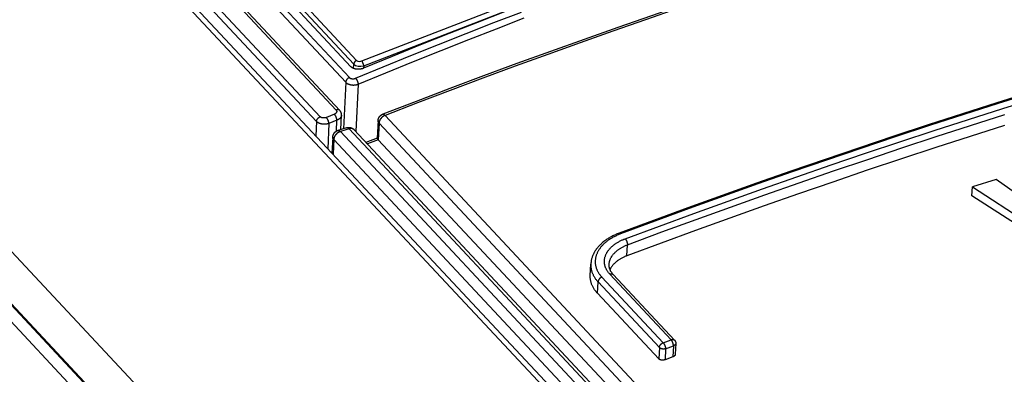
# Model space of a CAD drawing. Extents: x 0 to 594, y 0 to 420.
# Tile 97 of 157: x 446.02 to 456.79, y 181.73 to 185.61. Entities that reach past the tile are written whole.
import ezdxf

# ---------------------------------------------------------------- set-up
doc = ezdxf.new("R2010")
doc.units = 0
doc.header["$LTSCALE"] = 32.67
doc.layers.get('0').update_dxf_attribs({"linetype": 'CONTINUOUS'})

msp = doc.modelspace()

# ---------------------------------------------------------------- linework, layer by layer
at = {"color": 7, "linetype": 'CONTINUOUS'}
for p, q in [((436.751, 198.734), (449.626, 184.978)), ((436.711, 198.683), (449.586, 184.927)), ((449.644, 185.096), (436.918, 198.693)), ((449.674, 185.125), (437.017, 198.647)), ((437.05, 198.689), (449.706, 185.166)), ((436.114, 198.303), (494.609, 135.804)), ((449.307, 184.55), (436.407, 198.332)), ((436.581, 198.405), (449.481, 184.623)), ((436.621, 198.401), (449.521, 184.619)), ((436.202, 198.29), (494.664, 135.827)), ((449.267, 184.498), (436.367, 198.28)), ((434.052, 195.765), (492.503, 133.313)), ((434.017, 195.216), (492.47, 132.762)), ((434.026, 195.219), (492.471, 132.774)), ((433.935, 195.12), (492.462, 132.587)), ((449.671, 185.078), (449.674, 185.125)), ((449.783, 185.107), (449.781, 185.08)), ((449.586, 184.927), (449.562, 184.419)), ((449.723, 184.905), (449.698, 184.387)), ((449.462, 184.578), (449.375, 184.541)), ((449.49, 184.513), (449.403, 184.477)), ((449.485, 184.393), (449.49, 184.513)), ((449.533, 184.41), (449.541, 184.566)), ((449.94, 184.507), (449.931, 184.315)), ((450.017, 184.565), (494.984, 136.52)), ((449.267, 184.498), (449.259, 184.34)), ((449.403, 184.477), (449.39, 184.2)), ((449.596, 184.429), (449.501, 184.4)), ((449.623, 184.417), (449.528, 184.388)), ((494.779, 136.17), (449.623, 184.417)), ((494.815, 136.182), (449.678, 184.408)), ((449.951, 184.481), (449.942, 184.299)), ((449.951, 184.481), (494.918, 136.436)), ((449.445, 184.327), (449.436, 184.151)), ((449.455, 184.302), (449.448, 184.139)), ((449.455, 184.302), (494.834, 135.817)), ((449.528, 184.388), (494.977, 135.827)), ((449.931, 184.317), (449.808, 184.269)), ((449.942, 184.299), (449.824, 184.253)), ((449.942, 184.299), (494.909, 136.253)), ((456.705, 183.863), (456.445, 183.783)), ((457.395, 183.377), (456.705, 183.863)), ((456.44, 183.684), (456.445, 183.783)), ((456.445, 183.783), (457.448, 183.134)), ((452.665, 183.03), (452.671, 183.15)), ((452.263, 182.816), (452.269, 182.939)), ((452.39, 182.797), (453.061, 182.08)), ((453.148, 182.113), (452.477, 182.83)), ((452.342, 182.62), (452.348, 182.744)), ((452.348, 182.744), (453.019, 182.027)), ((452.342, 182.62), (453.013, 181.903)), ((453.061, 182.08), (453.148, 182.113)), ((453.087, 182.014), (453.174, 182.047)), ((453.174, 182.047), (453.168, 181.926)), ((453.199, 182.071), (453.194, 181.953)), ((453.019, 182.027), (453.013, 181.903)), ((453.087, 182.014), (453.081, 181.893)), ((453.168, 181.926), (453.081, 181.893))]:
    msp.add_line(p, q, dxfattribs=at)
for points in [[(449.761, 185.159), (452.473, 186.209), (455.187, 187.121), (457.894, 187.893), (460.587, 188.521)], [(449.783, 185.107), (452.493, 186.156), (455.205, 187.068), (457.911, 187.839), (460.601, 188.467)], [(456.968, 187.564), (456.656, 187.476), (456.344, 187.387), (456.032, 187.295), (455.72, 187.202), (455.407, 187.107), (455.095, 187.01), (454.782, 186.911), (454.47, 186.81), (454.157, 186.708), (453.844, 186.603), (453.531, 186.497), (453.219, 186.389), (452.906, 186.279), (452.593, 186.167), (452.28, 186.054), (451.968, 185.938), (451.655, 185.821), (451.342, 185.702), (451.03, 185.581), (450.717, 185.458), (450.405, 185.334), (450.093, 185.207), (449.781, 185.079)], [(453.936, 185.992), (453.667, 185.903), (453.299, 185.779), (452.932, 185.653), (452.564, 185.525), (452.196, 185.395), (451.829, 185.264), (451.461, 185.13), (451.094, 184.995), (450.726, 184.857), (450.359, 184.718), (449.991, 184.577)], [(453.936, 185.971), (453.58, 185.852), (453.223, 185.731), (452.867, 185.609), (452.511, 185.485), (452.154, 185.359), (451.798, 185.231), (451.442, 185.101), (451.086, 184.97), (450.729, 184.837), (450.373, 184.702), (450.017, 184.565)], [(449.695, 184.97), (449.997, 185.095), (450.3, 185.218), (450.602, 185.34), (450.905, 185.46), (451.208, 185.578), (451.511, 185.694)], [(449.723, 184.905), (450.025, 185.03), (450.327, 185.153), (450.63, 185.274), (450.932, 185.394), (451.235, 185.512), (451.538, 185.629)], [(449.706, 185.166), (449.69, 185.156), (449.678, 185.141), (449.674, 185.125)], [(449.706, 185.166), (449.72, 185.158), (449.74, 185.155), (449.761, 185.159)], [(449.761, 185.159), (449.771, 185.144), (449.779, 185.125), (449.783, 185.107)], [(449.781, 185.079), (449.778, 185.078), (449.775, 185.077), (449.772, 185.076), (449.77, 185.075), (449.767, 185.074), (449.764, 185.074), (449.761, 185.073), (449.758, 185.072), (449.755, 185.072), (449.752, 185.071), (449.749, 185.07), (449.746, 185.07), (449.743, 185.07), (449.74, 185.069), (449.737, 185.069), (449.734, 185.069), (449.731, 185.068), (449.728, 185.068), (449.725, 185.068), (449.722, 185.068), (449.719, 185.068), (449.716, 185.068), (449.713, 185.069), (449.71, 185.069), (449.707, 185.069), (449.704, 185.069), (449.701, 185.07), (449.698, 185.07), (449.696, 185.071), (449.693, 185.071), (449.69, 185.072), (449.687, 185.073), (449.684, 185.073), (449.682, 185.074), (449.679, 185.075), (449.677, 185.076), (449.674, 185.077), (449.672, 185.078), (449.669, 185.079), (449.667, 185.08), (449.665, 185.081), (449.662, 185.082), (449.66, 185.083), (449.658, 185.085), (449.656, 185.086), (449.654, 185.087), (449.652, 185.089), (449.65, 185.09), (449.649, 185.092), (449.647, 185.093), (449.645, 185.095), (449.644, 185.096)], [(449.674, 185.125), (449.694, 185.11), (449.722, 185.102), (449.753, 185.101), (449.783, 185.107)], [(449.626, 184.978), (449.625, 184.978), (449.623, 184.977), (449.621, 184.976), (449.62, 184.975), (449.618, 184.974), (449.617, 184.974), (449.615, 184.973), (449.614, 184.972), (449.612, 184.971), (449.611, 184.969), (449.609, 184.968), (449.608, 184.967), (449.607, 184.966), (449.605, 184.965), (449.604, 184.963), (449.603, 184.962), (449.602, 184.961), (449.6, 184.959), (449.599, 184.958), (449.598, 184.957), (449.597, 184.955), (449.596, 184.954), (449.595, 184.952), (449.594, 184.951), (449.593, 184.949), (449.592, 184.948), (449.592, 184.946), (449.591, 184.945), (449.59, 184.943), (449.589, 184.942), (449.589, 184.94), (449.588, 184.939), (449.588, 184.937), (449.587, 184.936), (449.587, 184.934), (449.587, 184.933), (449.586, 184.931), (449.586, 184.929), (449.586, 184.928), (449.586, 184.927)], [(449.626, 184.978), (449.627, 184.978), (449.628, 184.977), (449.629, 184.976), (449.629, 184.975), (449.63, 184.975), (449.631, 184.974), (449.632, 184.973), (449.633, 184.973), (449.634, 184.972), (449.635, 184.971), (449.637, 184.971), (449.638, 184.97), (449.639, 184.97), (449.64, 184.969), (449.641, 184.969), (449.643, 184.968), (449.644, 184.968), (449.645, 184.967), (449.647, 184.967), (449.648, 184.966), (449.649, 184.966), (449.651, 184.966), (449.652, 184.966), (449.654, 184.965), (449.655, 184.965), (449.656, 184.965), (449.658, 184.965), (449.659, 184.965), (449.661, 184.964), (449.662, 184.964), (449.664, 184.964), (449.665, 184.964), (449.667, 184.964), (449.668, 184.964), (449.67, 184.964), (449.671, 184.965), (449.673, 184.965), (449.674, 184.965), (449.676, 184.965), (449.677, 184.965), (449.679, 184.965), (449.68, 184.966), (449.682, 184.966), (449.683, 184.966), (449.685, 184.967), (449.686, 184.967), (449.688, 184.967), (449.689, 184.968), (449.69, 184.968), (449.692, 184.969), (449.693, 184.969), (449.695, 184.97)], [(449.695, 184.97), (449.695, 184.969), (449.696, 184.968), (449.697, 184.967), (449.698, 184.966), (449.699, 184.964), (449.7, 184.963), (449.701, 184.962), (449.702, 184.961), (449.703, 184.959), (449.704, 184.958), (449.705, 184.956), (449.705, 184.955), (449.706, 184.954), (449.707, 184.952), (449.708, 184.95), (449.709, 184.949), (449.71, 184.947), (449.71, 184.946), (449.711, 184.944), (449.712, 184.942), (449.713, 184.941), (449.713, 184.939), (449.714, 184.937), (449.715, 184.936), (449.715, 184.934), (449.716, 184.932), (449.717, 184.931), (449.717, 184.929), (449.718, 184.927), (449.718, 184.925), (449.719, 184.924), (449.719, 184.922), (449.72, 184.92), (449.72, 184.919), (449.721, 184.917), (449.721, 184.916), (449.721, 184.914), (449.722, 184.912), (449.722, 184.911), (449.722, 184.909), (449.722, 184.908), (449.722, 184.906), (449.723, 184.905)], [(449.586, 184.927), (449.587, 184.925), (449.589, 184.923), (449.591, 184.922), (449.593, 184.92), (449.594, 184.919), (449.596, 184.917), (449.598, 184.916), (449.6, 184.915), (449.602, 184.913), (449.605, 184.912), (449.607, 184.911), (449.609, 184.91), (449.611, 184.909), (449.614, 184.908), (449.616, 184.906), (449.619, 184.905), (449.621, 184.905), (449.624, 184.904), (449.627, 184.903), (449.629, 184.902), (449.632, 184.901), (449.635, 184.901), (449.638, 184.9), (449.641, 184.899), (449.644, 184.899), (449.646, 184.898), (449.649, 184.898), (449.652, 184.897), (449.655, 184.897), (449.658, 184.897), (449.661, 184.897), (449.664, 184.896), (449.667, 184.896), (449.67, 184.896), (449.673, 184.896), (449.676, 184.896), (449.679, 184.897), (449.682, 184.897), (449.685, 184.897), (449.688, 184.897), (449.691, 184.898), (449.694, 184.898), (449.697, 184.898), (449.7, 184.899), (449.703, 184.9), (449.706, 184.9), (449.709, 184.901), (449.712, 184.902), (449.714, 184.902), (449.717, 184.903), (449.72, 184.904), (449.723, 184.905)], [(457.087, 184.819), (456.712, 184.702), (456.336, 184.582), (455.96, 184.46), (455.585, 184.337), (455.209, 184.211), (454.833, 184.084), (454.457, 183.954), (454.082, 183.823), (453.706, 183.689), (453.33, 183.554), (452.954, 183.416), (452.579, 183.277)], [(457.104, 184.812), (456.728, 184.694), (456.353, 184.574), (455.977, 184.453), (455.601, 184.329), (455.226, 184.204), (454.85, 184.076), (454.474, 183.946), (454.098, 183.815), (453.722, 183.681), (453.347, 183.546), (452.971, 183.409), (452.595, 183.269)], [(452.645, 183.216), (453.02, 183.355), (453.396, 183.493), (453.772, 183.628), (454.148, 183.762), (454.524, 183.893), (454.9, 184.023), (455.275, 184.15), (455.651, 184.276), (456.027, 184.4), (456.402, 184.521), (456.778, 184.641), (457.154, 184.758)], [(449.481, 184.623), (449.482, 184.622), (449.482, 184.621), (449.483, 184.62), (449.484, 184.619), (449.484, 184.619), (449.485, 184.618), (449.485, 184.617), (449.486, 184.616), (449.486, 184.615), (449.486, 184.614), (449.487, 184.613), (449.487, 184.612), (449.487, 184.611), (449.487, 184.61), (449.488, 184.609), (449.488, 184.608), (449.488, 184.607), (449.488, 184.606), (449.488, 184.605), (449.487, 184.604), (449.487, 184.603), (449.487, 184.602), (449.487, 184.602), (449.487, 184.601), (449.486, 184.6), (449.486, 184.599), (449.485, 184.598), (449.485, 184.597), (449.484, 184.596), (449.484, 184.595), (449.483, 184.594), (449.483, 184.593), (449.482, 184.592), (449.481, 184.591), (449.481, 184.59), (449.48, 184.589), (449.479, 184.589), (449.478, 184.588), (449.477, 184.587), (449.476, 184.586), (449.475, 184.585), (449.474, 184.585), (449.473, 184.584), (449.472, 184.583), (449.471, 184.582), (449.47, 184.582), (449.469, 184.581), (449.467, 184.58), (449.466, 184.58), (449.465, 184.579), (449.464, 184.578), (449.462, 184.578)], [(449.521, 184.619), (449.521, 184.619), (449.52, 184.62), (449.519, 184.621), (449.518, 184.621), (449.517, 184.622), (449.516, 184.623), (449.514, 184.623), (449.513, 184.624), (449.512, 184.625), (449.511, 184.625), (449.51, 184.625), (449.508, 184.626), (449.507, 184.626), (449.506, 184.626), (449.504, 184.627), (449.503, 184.627), (449.501, 184.627), (449.5, 184.627), (449.498, 184.627), (449.497, 184.627), (449.495, 184.627), (449.494, 184.626), (449.492, 184.626), (449.491, 184.626), (449.489, 184.625), (449.487, 184.625), (449.486, 184.624), (449.484, 184.624), (449.483, 184.623), (449.481, 184.623)], [(449.541, 184.566), (449.541, 184.568), (449.541, 184.57), (449.541, 184.572), (449.541, 184.575), (449.54, 184.577), (449.54, 184.58), (449.54, 184.582), (449.539, 184.584), (449.539, 184.587), (449.538, 184.589), (449.537, 184.591), (449.536, 184.594), (449.535, 184.596), (449.534, 184.598), (449.533, 184.6), (449.532, 184.603), (449.531, 184.605), (449.53, 184.607), (449.528, 184.609), (449.527, 184.611), (449.525, 184.613), (449.524, 184.615), (449.522, 184.617), (449.521, 184.619)], [(449.267, 184.498), (449.267, 184.499), (449.267, 184.501), (449.267, 184.502), (449.267, 184.504), (449.268, 184.505), (449.268, 184.507), (449.268, 184.508), (449.269, 184.51), (449.269, 184.511), (449.27, 184.513), (449.271, 184.514), (449.271, 184.516), (449.272, 184.518), (449.273, 184.519), (449.274, 184.521), (449.275, 184.522), (449.276, 184.524), (449.277, 184.525), (449.278, 184.526), (449.279, 184.528), (449.28, 184.529), (449.281, 184.531), (449.282, 184.532), (449.283, 184.533), (449.285, 184.535), (449.286, 184.536), (449.287, 184.537), (449.289, 184.538), (449.29, 184.539), (449.291, 184.541), (449.293, 184.542), (449.294, 184.543), (449.296, 184.544), (449.297, 184.545), (449.299, 184.546), (449.3, 184.546), (449.302, 184.547), (449.303, 184.548), (449.305, 184.549), (449.307, 184.55)], [(449.375, 184.541), (449.374, 184.541), (449.372, 184.54), (449.371, 184.54), (449.37, 184.539), (449.368, 184.539), (449.367, 184.538), (449.365, 184.538), (449.364, 184.538), (449.362, 184.537), (449.361, 184.537), (449.359, 184.537), (449.358, 184.537), (449.356, 184.536), (449.355, 184.536), (449.353, 184.536), (449.352, 184.536), (449.35, 184.536), (449.349, 184.536), (449.347, 184.536), (449.346, 184.536), (449.344, 184.536), (449.343, 184.536), (449.341, 184.536), (449.34, 184.536), (449.338, 184.536), (449.337, 184.536), (449.335, 184.536), (449.334, 184.537), (449.333, 184.537), (449.331, 184.537), (449.33, 184.537), (449.328, 184.538), (449.327, 184.538), (449.326, 184.538), (449.324, 184.539), (449.323, 184.539), (449.322, 184.54), (449.321, 184.54), (449.319, 184.541), (449.318, 184.541), (449.317, 184.542), (449.316, 184.542), (449.315, 184.543), (449.314, 184.544), (449.313, 184.544), (449.312, 184.545), (449.311, 184.546), (449.31, 184.546), (449.309, 184.547), (449.308, 184.548), (449.307, 184.549), (449.307, 184.55)], [(449.403, 184.477), (449.403, 184.478), (449.403, 184.479), (449.403, 184.481), (449.402, 184.482), (449.402, 184.484), (449.402, 184.485), (449.402, 184.487), (449.401, 184.489), (449.401, 184.49), (449.4, 184.492), (449.4, 184.494), (449.399, 184.495), (449.399, 184.497), (449.398, 184.499), (449.398, 184.5), (449.397, 184.502), (449.397, 184.504), (449.396, 184.505), (449.395, 184.507), (449.395, 184.509), (449.394, 184.511), (449.393, 184.512), (449.392, 184.514), (449.392, 184.515), (449.391, 184.517), (449.39, 184.519), (449.389, 184.52), (449.388, 184.522), (449.388, 184.523), (449.387, 184.525), (449.386, 184.526), (449.385, 184.528), (449.384, 184.529), (449.383, 184.531), (449.382, 184.532), (449.381, 184.533), (449.381, 184.535), (449.38, 184.536), (449.379, 184.537), (449.378, 184.538), (449.377, 184.539), (449.376, 184.54), (449.375, 184.541)], [(449.49, 184.513), (449.49, 184.514), (449.49, 184.516), (449.49, 184.517), (449.49, 184.519), (449.489, 184.52), (449.489, 184.522), (449.489, 184.524), (449.488, 184.525), (449.488, 184.527), (449.488, 184.529), (449.487, 184.53), (449.487, 184.532), (449.486, 184.534), (449.486, 184.535), (449.485, 184.537), (449.484, 184.539), (449.484, 184.54), (449.483, 184.542), (449.483, 184.544), (449.482, 184.545), (449.481, 184.547), (449.48, 184.549), (449.48, 184.55), (449.479, 184.552), (449.478, 184.554), (449.477, 184.555), (449.477, 184.557), (449.476, 184.558), (449.475, 184.56), (449.474, 184.562), (449.473, 184.563), (449.472, 184.564), (449.471, 184.566), (449.47, 184.567), (449.47, 184.569), (449.469, 184.57), (449.468, 184.571), (449.467, 184.572), (449.466, 184.574), (449.465, 184.575), (449.464, 184.576), (449.463, 184.577), (449.462, 184.578)], [(449.541, 184.566), (449.541, 184.564), (449.54, 184.562), (449.54, 184.56), (449.54, 184.558), (449.539, 184.557), (449.539, 184.555), (449.538, 184.553), (449.537, 184.551), (449.536, 184.549), (449.536, 184.547), (449.534, 184.546), (449.533, 184.544), (449.532, 184.542), (449.531, 184.541), (449.53, 184.539), (449.528, 184.537), (449.527, 184.536), (449.525, 184.534), (449.523, 184.532), (449.522, 184.531), (449.52, 184.529), (449.518, 184.528), (449.516, 184.526), (449.514, 184.525), (449.512, 184.524), (449.51, 184.522), (449.508, 184.521), (449.505, 184.52), (449.503, 184.518), (449.5, 184.517), (449.498, 184.516), (449.496, 184.515), (449.493, 184.514), (449.49, 184.513)], [(449.94, 184.507), (449.94, 184.509), (449.94, 184.512), (449.941, 184.514), (449.941, 184.517), (449.942, 184.519), (449.942, 184.522), (449.943, 184.524), (449.944, 184.527), (449.944, 184.529), (449.945, 184.532), (449.946, 184.534), (449.947, 184.536), (449.948, 184.539), (449.95, 184.541), (449.951, 184.543), (449.952, 184.545), (449.954, 184.548), (449.955, 184.55), (449.957, 184.552), (449.958, 184.554), (449.96, 184.556), (449.962, 184.558), (449.964, 184.56), (449.966, 184.561), (449.968, 184.563), (449.97, 184.565), (449.972, 184.567), (449.974, 184.568), (449.976, 184.57), (449.978, 184.571), (449.98, 184.572), (449.983, 184.574), (449.985, 184.575), (449.987, 184.576), (449.99, 184.577), (449.991, 184.577)], [(449.951, 184.481), (449.949, 184.483), (449.948, 184.484), (449.947, 184.485), (449.946, 184.487), (449.945, 184.488), (449.944, 184.49), (449.944, 184.491), (449.943, 184.493), (449.942, 184.494), (449.942, 184.496), (449.941, 184.497), (449.941, 184.499), (449.94, 184.5), (449.94, 184.502), (449.94, 184.503), (449.94, 184.505), (449.94, 184.506)], [(450.017, 184.565), (450.015, 184.564), (450.013, 184.563), (450.011, 184.562), (450.008, 184.561), (450.006, 184.56), (450.004, 184.559), (450.002, 184.557), (450, 184.556), (449.997, 184.555), (449.995, 184.553), (449.993, 184.552), (449.991, 184.55), (449.989, 184.549), (449.987, 184.547), (449.985, 184.545), (449.983, 184.544), (449.981, 184.542), (449.98, 184.54), (449.978, 184.538), (449.976, 184.536), (449.974, 184.534), (449.973, 184.532), (449.971, 184.53), (449.969, 184.528), (449.968, 184.526), (449.966, 184.524), (449.965, 184.522), (449.964, 184.52), (449.962, 184.518), (449.961, 184.516), (449.96, 184.514), (449.959, 184.512), (449.958, 184.509), (449.957, 184.507), (449.956, 184.505), (449.955, 184.503), (449.954, 184.501), (449.954, 184.498), (449.953, 184.496), (449.953, 184.494), (449.952, 184.492), (449.952, 184.49), (449.951, 184.488), (449.951, 184.485), (449.951, 184.483), (449.951, 184.481)], [(449.991, 184.577), (449.992, 184.578), (449.993, 184.578), (449.994, 184.578), (449.995, 184.578), (449.996, 184.578), (449.997, 184.578), (449.998, 184.578), (449.999, 184.578), (450, 184.577), (450.001, 184.577), (450.003, 184.576), (450.004, 184.576), (450.005, 184.575), (450.006, 184.575), (450.007, 184.574), (450.008, 184.573), (450.01, 184.572), (450.011, 184.571), (450.012, 184.57), (450.013, 184.569), (450.015, 184.568), (450.016, 184.566), (450.017, 184.565)], [(452.671, 183.15), (453.046, 183.29), (453.422, 183.427), (453.797, 183.562), (454.173, 183.696), (454.548, 183.827), (454.924, 183.957), (455.3, 184.084), (455.675, 184.21), (456.05, 184.333), (456.426, 184.455), (456.801, 184.574)], [(449.403, 184.477), (449.401, 184.476), (449.398, 184.475), (449.395, 184.474), (449.392, 184.473), (449.39, 184.472), (449.387, 184.472), (449.384, 184.471), (449.381, 184.47), (449.378, 184.47), (449.375, 184.469), (449.372, 184.469), (449.369, 184.469), (449.366, 184.468), (449.363, 184.468), (449.36, 184.468), (449.357, 184.468), (449.354, 184.468), (449.351, 184.468), (449.348, 184.468), (449.345, 184.468), (449.342, 184.468), (449.339, 184.468), (449.336, 184.468), (449.333, 184.469), (449.33, 184.469), (449.327, 184.47), (449.324, 184.47), (449.321, 184.471), (449.319, 184.471), (449.316, 184.472), (449.313, 184.473), (449.31, 184.473), (449.307, 184.474), (449.305, 184.475), (449.302, 184.476), (449.3, 184.477), (449.297, 184.478), (449.295, 184.479), (449.292, 184.48), (449.29, 184.481), (449.288, 184.482), (449.285, 184.483), (449.283, 184.485), (449.281, 184.486), (449.279, 184.487), (449.277, 184.489), (449.275, 184.49), (449.273, 184.492), (449.271, 184.493), (449.27, 184.495), (449.268, 184.496), (449.267, 184.498)], [(449.445, 184.327), (449.445, 184.33), (449.445, 184.332), (449.445, 184.335), (449.446, 184.337), (449.446, 184.34), (449.447, 184.342), (449.448, 184.345), (449.448, 184.347), (449.449, 184.35), (449.45, 184.352), (449.451, 184.354), (449.452, 184.357), (449.453, 184.359), (449.454, 184.361), (449.455, 184.364), (449.457, 184.366), (449.458, 184.368), (449.46, 184.37), (449.461, 184.372), (449.463, 184.374), (449.464, 184.376), (449.466, 184.378), (449.468, 184.38), (449.47, 184.382), (449.472, 184.383), (449.474, 184.385), (449.476, 184.387), (449.478, 184.388), (449.48, 184.39), (449.482, 184.391), (449.484, 184.393), (449.487, 184.394), (449.489, 184.395), (449.491, 184.396), (449.494, 184.397), (449.496, 184.398), (449.499, 184.399), (449.501, 184.4)], [(449.501, 184.4), (449.501, 184.4), (449.502, 184.4), (449.503, 184.4), (449.504, 184.4), (449.505, 184.4), (449.507, 184.4), (449.508, 184.4), (449.509, 184.4), (449.51, 184.4), (449.511, 184.399), (449.513, 184.399), (449.514, 184.398), (449.515, 184.398), (449.516, 184.397), (449.517, 184.396), (449.519, 184.396), (449.52, 184.395), (449.521, 184.394), (449.523, 184.393), (449.524, 184.392), (449.525, 184.39), (449.526, 184.389), (449.528, 184.388)], [(449.596, 184.429), (449.599, 184.43), (449.601, 184.431), (449.604, 184.431), (449.606, 184.432), (449.609, 184.432), (449.611, 184.433), (449.614, 184.433), (449.616, 184.433), (449.619, 184.433), (449.622, 184.433), (449.624, 184.433), (449.627, 184.433), (449.629, 184.433), (449.632, 184.432), (449.634, 184.432), (449.637, 184.431), (449.639, 184.431), (449.642, 184.43), (449.644, 184.429), (449.647, 184.428), (449.649, 184.428), (449.652, 184.427), (449.654, 184.426), (449.656, 184.424), (449.659, 184.423), (449.661, 184.422), (449.663, 184.421), (449.665, 184.419), (449.667, 184.418), (449.669, 184.416), (449.671, 184.414), (449.673, 184.413), (449.675, 184.411), (449.677, 184.409), (449.678, 184.408)], [(449.623, 184.417), (449.622, 184.419), (449.62, 184.42), (449.619, 184.421), (449.618, 184.422), (449.617, 184.423), (449.615, 184.424), (449.614, 184.425), (449.613, 184.426), (449.612, 184.427), (449.61, 184.427), (449.609, 184.428), (449.608, 184.429), (449.607, 184.429), (449.605, 184.429), (449.604, 184.43), (449.603, 184.43), (449.602, 184.43), (449.601, 184.43), (449.6, 184.43), (449.599, 184.43), (449.598, 184.43), (449.597, 184.43)], [(449.678, 184.408), (449.677, 184.409), (449.676, 184.41), (449.675, 184.411), (449.673, 184.412), (449.672, 184.413), (449.67, 184.414), (449.669, 184.415), (449.667, 184.416), (449.666, 184.417), (449.664, 184.417), (449.662, 184.418), (449.66, 184.419), (449.659, 184.419), (449.657, 184.42), (449.655, 184.42), (449.653, 184.42), (449.651, 184.421), (449.649, 184.421), (449.647, 184.421), (449.645, 184.421), (449.643, 184.421), (449.641, 184.421), (449.638, 184.421), (449.636, 184.42), (449.634, 184.42), (449.632, 184.42), (449.63, 184.419), (449.627, 184.419), (449.625, 184.418), (449.623, 184.417)], [(456.796, 184.454), (456.42, 184.334), (456.045, 184.213), (455.669, 184.089), (455.294, 183.964), (454.918, 183.836), (454.543, 183.707), (454.167, 183.575), (453.791, 183.442), (453.416, 183.306), (453.04, 183.169), (452.665, 183.03)], [(449.455, 184.302), (449.454, 184.303), (449.453, 184.305), (449.452, 184.306), (449.451, 184.308), (449.45, 184.309), (449.449, 184.31), (449.448, 184.312), (449.447, 184.313), (449.447, 184.315), (449.446, 184.316), (449.446, 184.318), (449.445, 184.319), (449.445, 184.321), (449.445, 184.322), (449.445, 184.324), (449.445, 184.326), (449.445, 184.327)], [(449.528, 184.388), (449.525, 184.387), (449.523, 184.386), (449.521, 184.385), (449.519, 184.384), (449.517, 184.383), (449.514, 184.382), (449.512, 184.381), (449.51, 184.38), (449.508, 184.379), (449.506, 184.378), (449.504, 184.376), (449.501, 184.375), (449.499, 184.374), (449.497, 184.372), (449.495, 184.37), (449.493, 184.369), (449.491, 184.367), (449.489, 184.366), (449.487, 184.364), (449.486, 184.362), (449.484, 184.36), (449.482, 184.358), (449.48, 184.357), (449.479, 184.355), (449.477, 184.353), (449.475, 184.351), (449.474, 184.349), (449.472, 184.347), (449.471, 184.345), (449.469, 184.343), (449.468, 184.34), (449.467, 184.338), (449.466, 184.336), (449.465, 184.334), (449.463, 184.332), (449.462, 184.33), (449.461, 184.328), (449.461, 184.325), (449.46, 184.323), (449.459, 184.321), (449.458, 184.319), (449.458, 184.317), (449.457, 184.315), (449.457, 184.312), (449.456, 184.31), (449.456, 184.308), (449.456, 184.306), (449.455, 184.304), (449.455, 184.302)], [(449.931, 184.315), (449.931, 184.315), (449.931, 184.315), (449.931, 184.314), (449.931, 184.314), (449.931, 184.314), (449.931, 184.313), (449.931, 184.313), (449.932, 184.312), (449.932, 184.312), (449.932, 184.311), (449.932, 184.311), (449.933, 184.31), (449.933, 184.31), (449.933, 184.309), (449.934, 184.309), (449.934, 184.308), (449.935, 184.307), (449.935, 184.307), (449.936, 184.306), (449.936, 184.305), (449.937, 184.304), (449.937, 184.304), (449.938, 184.303), (449.939, 184.302), (449.939, 184.301), (449.94, 184.3), (449.941, 184.299), (449.942, 184.299)], [(457.443, 183.041), (457.109, 183.255), (456.774, 183.47), (456.44, 183.684)], [(452.579, 183.277), (452.569, 183.273), (452.559, 183.269), (452.548, 183.265), (452.538, 183.26), (452.529, 183.256), (452.519, 183.251), (452.509, 183.247), (452.5, 183.242), (452.49, 183.237), (452.481, 183.232), (452.472, 183.227), (452.463, 183.221), (452.455, 183.216), (452.446, 183.21), (452.438, 183.205), (452.429, 183.199), (452.421, 183.193), (452.413, 183.187), (452.406, 183.181), (452.398, 183.174), (452.391, 183.168), (452.384, 183.162), (452.377, 183.155), (452.37, 183.149), (452.363, 183.142), (452.357, 183.135), (452.351, 183.128), (452.345, 183.122), (452.339, 183.115), (452.334, 183.108), (452.329, 183.101), (452.323, 183.093), (452.319, 183.086), (452.314, 183.079), (452.31, 183.072), (452.305, 183.064), (452.302, 183.057), (452.298, 183.049), (452.294, 183.042), (452.291, 183.035), (452.288, 183.027), (452.285, 183.02), (452.283, 183.012), (452.28, 183.005), (452.278, 182.997), (452.276, 182.989), (452.274, 182.982), (452.273, 182.974), (452.272, 182.967), (452.271, 182.959), (452.27, 182.951), (452.269, 182.944), (452.269, 182.939)], [(452.595, 183.269), (452.586, 183.266), (452.576, 183.262), (452.567, 183.258), (452.558, 183.254), (452.549, 183.25), (452.541, 183.246), (452.532, 183.242), (452.523, 183.237), (452.515, 183.233), (452.507, 183.229), (452.499, 183.224), (452.491, 183.219), (452.483, 183.214), (452.475, 183.209), (452.468, 183.204), (452.46, 183.199), (452.453, 183.194), (452.446, 183.189), (452.439, 183.184), (452.433, 183.178), (452.426, 183.173), (452.42, 183.167), (452.413, 183.161), (452.407, 183.156), (452.402, 183.15), (452.396, 183.144), (452.39, 183.138), (452.385, 183.132), (452.38, 183.126), (452.375, 183.12), (452.37, 183.114), (452.366, 183.107), (452.361, 183.101), (452.357, 183.095), (452.353, 183.089), (452.35, 183.082), (452.346, 183.076), (452.343, 183.069), (452.34, 183.063), (452.337, 183.056), (452.334, 183.049), (452.331, 183.043), (452.329, 183.036), (452.327, 183.03), (452.325, 183.023), (452.323, 183.016), (452.322, 183.009), (452.32, 183.003), (452.319, 182.996), (452.319, 182.989), (452.318, 182.983), (452.317, 182.976), (452.317, 182.969), (452.317, 182.962), (452.317, 182.956), (452.318, 182.949), (452.318, 182.942), (452.319, 182.935), (452.32, 182.929), (452.322, 182.922), (452.323, 182.915), (452.325, 182.909), (452.327, 182.902), (452.329, 182.896), (452.331, 182.889), (452.334, 182.883), (452.336, 182.876), (452.339, 182.87), (452.342, 182.863), (452.346, 182.857), (452.349, 182.851), (452.353, 182.844), (452.357, 182.838), (452.361, 182.832), (452.365, 182.826), (452.37, 182.82), (452.375, 182.814), (452.379, 182.808), (452.385, 182.802), (452.39, 182.797)], [(452.477, 182.83), (452.472, 182.835), (452.468, 182.84), (452.464, 182.845), (452.46, 182.85), (452.456, 182.855), (452.452, 182.861), (452.448, 182.866), (452.445, 182.871), (452.442, 182.877), (452.439, 182.882), (452.436, 182.888), (452.434, 182.894), (452.431, 182.899), (452.429, 182.905), (452.427, 182.911), (452.425, 182.916), (452.423, 182.922), (452.422, 182.928), (452.421, 182.934), (452.42, 182.939), (452.419, 182.945), (452.418, 182.951), (452.418, 182.957), (452.418, 182.963), (452.417, 182.969), (452.418, 182.975), (452.418, 182.981), (452.418, 182.986), (452.419, 182.992), (452.42, 182.998), (452.421, 183.004), (452.423, 183.01), (452.424, 183.016), (452.426, 183.022), (452.428, 183.027), (452.43, 183.033), (452.432, 183.039), (452.435, 183.045), (452.437, 183.05), (452.44, 183.056), (452.443, 183.062), (452.446, 183.067), (452.45, 183.073), (452.453, 183.078), (452.457, 183.084), (452.461, 183.089), (452.465, 183.095), (452.47, 183.1), (452.474, 183.105), (452.479, 183.11), (452.484, 183.116), (452.489, 183.121), (452.494, 183.126), (452.499, 183.131), (452.505, 183.136), (452.51, 183.14), (452.516, 183.145), (452.522, 183.15), (452.528, 183.154), (452.535, 183.159), (452.541, 183.163), (452.548, 183.168), (452.554, 183.172), (452.561, 183.176), (452.568, 183.18), (452.575, 183.184), (452.582, 183.188), (452.59, 183.192), (452.597, 183.196), (452.605, 183.199), (452.613, 183.203), (452.621, 183.206), (452.629, 183.21), (452.637, 183.213), (452.645, 183.216)], [(452.595, 183.269), (452.594, 183.27), (452.593, 183.271), (452.592, 183.272), (452.591, 183.273), (452.591, 183.273), (452.59, 183.274), (452.589, 183.275), (452.588, 183.275), (452.587, 183.276), (452.586, 183.276), (452.585, 183.276), (452.585, 183.277), (452.584, 183.277), (452.583, 183.277), (452.582, 183.277), (452.581, 183.277), (452.581, 183.277), (452.58, 183.277), (452.579, 183.277), (452.579, 183.277), (452.579, 183.277)], [(452.645, 183.216), (452.646, 183.215), (452.647, 183.214), (452.647, 183.213), (452.648, 183.212), (452.649, 183.211), (452.65, 183.209), (452.651, 183.208), (452.652, 183.207), (452.653, 183.205), (452.654, 183.204), (452.655, 183.203), (452.655, 183.201), (452.656, 183.2), (452.657, 183.198), (452.658, 183.196), (452.659, 183.195), (452.659, 183.193), (452.66, 183.192), (452.661, 183.19), (452.662, 183.188), (452.662, 183.187), (452.663, 183.185), (452.664, 183.183), (452.664, 183.181), (452.665, 183.18), (452.665, 183.178), (452.666, 183.176), (452.666, 183.175), (452.667, 183.173), (452.667, 183.171), (452.668, 183.169), (452.668, 183.168), (452.669, 183.166), (452.669, 183.164), (452.669, 183.163), (452.67, 183.161), (452.67, 183.159), (452.67, 183.158), (452.67, 183.156), (452.67, 183.155), (452.671, 183.153), (452.671, 183.152), (452.671, 183.15)], [(452.469, 182.935), (452.469, 182.939), (452.47, 182.944), (452.47, 182.949), (452.471, 182.954), (452.472, 182.96), (452.473, 182.965), (452.475, 182.97), (452.476, 182.975), (452.478, 182.981), (452.48, 182.986), (452.482, 182.991), (452.484, 182.996), (452.486, 183.001), (452.489, 183.006), (452.491, 183.011), (452.494, 183.016), (452.497, 183.021), (452.501, 183.026), (452.504, 183.031), (452.507, 183.036), (452.511, 183.041), (452.515, 183.046), (452.519, 183.05), (452.523, 183.055), (452.527, 183.06), (452.532, 183.064), (452.537, 183.069), (452.541, 183.073), (452.546, 183.078), (452.551, 183.082), (452.556, 183.086), (452.562, 183.09), (452.567, 183.095), (452.573, 183.099), (452.578, 183.103), (452.584, 183.107), (452.59, 183.11), (452.596, 183.114), (452.603, 183.118), (452.609, 183.122), (452.615, 183.125), (452.622, 183.129), (452.629, 183.132), (452.635, 183.135), (452.642, 183.138), (452.649, 183.142), (452.656, 183.145), (452.663, 183.147), (452.671, 183.15)], [(452.665, 183.03), (452.657, 183.027), (452.65, 183.024), (452.643, 183.021), (452.636, 183.018), (452.629, 183.014), (452.622, 183.011), (452.615, 183.008), (452.608, 183.004), (452.602, 183), (452.595, 182.997), (452.589, 182.993), (452.583, 182.989), (452.577, 182.985), (452.571, 182.981), (452.565, 182.977), (452.559, 182.973), (452.554, 182.969), (452.548, 182.964), (452.543, 182.96), (452.538, 182.956), (452.533, 182.951), (452.528, 182.947), (452.523, 182.942), (452.519, 182.937), (452.515, 182.933), (452.511, 182.928), (452.507, 182.923), (452.503, 182.918), (452.499, 182.913), (452.496, 182.908), (452.492, 182.903), (452.489, 182.898), (452.486, 182.893), (452.483, 182.888), (452.481, 182.883), (452.479, 182.879)], [(452.269, 182.939), (452.269, 182.932), (452.269, 182.924), (452.269, 182.917), (452.269, 182.91), (452.27, 182.903), (452.271, 182.895), (452.272, 182.888), (452.273, 182.881), (452.275, 182.874), (452.277, 182.866), (452.279, 182.859), (452.281, 182.852), (452.284, 182.845), (452.287, 182.838), (452.29, 182.831), (452.293, 182.824), (452.296, 182.817), (452.3, 182.81), (452.304, 182.803), (452.308, 182.796), (452.312, 182.79), (452.316, 182.783), (452.321, 182.776), (452.326, 182.77), (452.331, 182.763), (452.337, 182.757), (452.342, 182.75), (452.348, 182.744)], [(452.515, 182.825), (452.511, 182.829), (452.508, 182.833), (452.504, 182.837), (452.501, 182.841), (452.498, 182.846), (452.495, 182.85), (452.492, 182.854), (452.489, 182.859), (452.486, 182.863), (452.484, 182.868), (452.482, 182.872), (452.48, 182.877), (452.478, 182.882), (452.476, 182.886), (452.474, 182.891), (452.473, 182.896), (452.472, 182.901), (452.471, 182.906), (452.47, 182.911), (452.469, 182.916), (452.469, 182.921), (452.469, 182.926), (452.469, 182.931), (452.469, 182.935)], [(452.342, 182.62), (452.336, 182.626), (452.331, 182.633), (452.325, 182.639), (452.32, 182.646), (452.315, 182.652), (452.311, 182.659), (452.306, 182.666), (452.302, 182.672), (452.298, 182.679), (452.294, 182.686), (452.29, 182.693), (452.287, 182.7), (452.284, 182.707), (452.281, 182.714), (452.278, 182.721), (452.275, 182.728), (452.273, 182.735), (452.271, 182.743), (452.269, 182.75), (452.268, 182.757), (452.266, 182.764), (452.265, 182.772), (452.264, 182.779), (452.263, 182.786), (452.263, 182.794), (452.263, 182.801), (452.263, 182.808), (452.263, 182.816)], [(452.39, 182.797), (452.388, 182.796), (452.387, 182.795), (452.385, 182.795), (452.384, 182.794), (452.382, 182.793), (452.38, 182.792), (452.379, 182.791), (452.377, 182.79), (452.376, 182.789), (452.374, 182.788), (452.373, 182.787), (452.372, 182.786), (452.37, 182.785), (452.369, 182.784), (452.367, 182.782), (452.366, 182.781), (452.365, 182.78), (452.364, 182.778), (452.362, 182.777), (452.361, 182.776), (452.36, 182.774), (452.359, 182.773), (452.358, 182.771), (452.357, 182.77), (452.356, 182.768), (452.355, 182.767), (452.354, 182.765), (452.354, 182.764), (452.353, 182.762), (452.352, 182.761), (452.351, 182.759), (452.351, 182.758), (452.35, 182.756), (452.35, 182.755), (452.349, 182.753), (452.349, 182.752), (452.349, 182.75), (452.348, 182.749), (452.348, 182.747), (452.348, 182.746), (452.348, 182.744)], [(452.477, 182.83), (452.478, 182.83), (452.48, 182.831), (452.482, 182.831), (452.483, 182.832), (452.485, 182.832), (452.486, 182.832), (452.488, 182.833), (452.489, 182.833), (452.491, 182.833), (452.492, 182.833), (452.494, 182.833), (452.495, 182.833), (452.497, 182.833), (452.498, 182.833), (452.5, 182.832), (452.501, 182.832), (452.502, 182.832), (452.504, 182.832), (452.505, 182.831), (452.506, 182.831), (452.507, 182.83), (452.508, 182.83), (452.51, 182.829), (452.511, 182.828), (452.512, 182.827), (452.513, 182.827), (452.514, 182.826), (452.515, 182.825), (452.515, 182.825)], [(452.515, 182.825), (453.186, 182.107), (453.187, 182.106), (453.188, 182.105), (453.189, 182.103), (453.19, 182.102), (453.191, 182.1), (453.192, 182.099), (453.193, 182.097), (453.194, 182.096), (453.195, 182.094), (453.196, 182.093), (453.196, 182.091), (453.197, 182.089), (453.197, 182.087), (453.198, 182.086), (453.198, 182.084), (453.199, 182.082), (453.199, 182.08), (453.199, 182.079), (453.199, 182.077), (453.199, 182.075), (453.199, 182.073), (453.199, 182.071)], [(453.019, 182.027), (453.019, 182.029), (453.019, 182.03), (453.019, 182.032), (453.02, 182.033), (453.02, 182.035), (453.02, 182.036), (453.021, 182.038), (453.021, 182.039), (453.022, 182.041), (453.022, 182.042), (453.023, 182.044), (453.024, 182.045), (453.025, 182.047), (453.025, 182.048), (453.026, 182.05), (453.027, 182.051), (453.028, 182.053), (453.029, 182.054), (453.03, 182.056), (453.031, 182.057), (453.032, 182.059), (453.034, 182.06), (453.035, 182.061), (453.036, 182.063), (453.037, 182.064), (453.039, 182.065), (453.04, 182.067), (453.041, 182.068), (453.043, 182.069), (453.044, 182.07), (453.046, 182.071), (453.047, 182.072), (453.048, 182.073), (453.05, 182.074), (453.052, 182.075), (453.053, 182.076), (453.055, 182.077), (453.056, 182.078), (453.058, 182.078), (453.059, 182.079), (453.061, 182.08)], [(453.061, 182.08), (453.062, 182.079), (453.063, 182.078), (453.064, 182.076), (453.065, 182.075), (453.065, 182.074), (453.066, 182.073), (453.067, 182.072), (453.068, 182.07), (453.069, 182.069), (453.07, 182.068), (453.071, 182.066), (453.072, 182.065), (453.072, 182.063), (453.073, 182.062), (453.074, 182.06), (453.075, 182.058), (453.076, 182.057), (453.076, 182.055), (453.077, 182.054), (453.078, 182.052), (453.079, 182.05), (453.079, 182.049), (453.08, 182.047), (453.08, 182.045), (453.081, 182.043), (453.082, 182.042), (453.082, 182.04), (453.083, 182.038), (453.083, 182.037), (453.084, 182.035), (453.084, 182.033), (453.085, 182.031), (453.085, 182.03), (453.085, 182.028), (453.086, 182.026), (453.086, 182.025), (453.086, 182.023), (453.086, 182.022), (453.087, 182.02), (453.087, 182.018), (453.087, 182.017), (453.087, 182.015), (453.087, 182.014)], [(453.148, 182.113), (453.15, 182.113), (453.151, 182.114), (453.153, 182.114), (453.154, 182.115), (453.156, 182.115), (453.157, 182.115), (453.159, 182.116), (453.16, 182.116), (453.162, 182.116), (453.164, 182.116), (453.165, 182.116), (453.166, 182.116), (453.168, 182.116), (453.169, 182.116), (453.171, 182.115), (453.172, 182.115), (453.173, 182.115), (453.175, 182.115), (453.176, 182.114), (453.177, 182.114), (453.178, 182.113), (453.18, 182.113), (453.181, 182.112), (453.182, 182.111), (453.183, 182.11), (453.184, 182.11), (453.185, 182.109), (453.186, 182.108), (453.186, 182.108)], [(453.174, 182.047), (453.174, 182.048), (453.174, 182.05), (453.174, 182.051), (453.174, 182.053), (453.173, 182.055), (453.173, 182.056), (453.173, 182.058), (453.173, 182.059), (453.172, 182.061), (453.172, 182.063), (453.172, 182.064), (453.171, 182.066), (453.171, 182.068), (453.17, 182.07), (453.17, 182.071), (453.169, 182.073), (453.169, 182.075), (453.168, 182.076), (453.168, 182.078), (453.167, 182.08), (453.166, 182.082), (453.166, 182.083), (453.165, 182.085), (453.164, 182.087), (453.163, 182.088), (453.163, 182.09), (453.162, 182.092), (453.161, 182.093), (453.16, 182.095), (453.159, 182.096), (453.159, 182.098), (453.158, 182.099), (453.157, 182.101), (453.156, 182.102), (453.155, 182.103), (453.154, 182.105), (453.153, 182.106), (453.152, 182.107), (453.152, 182.108), (453.151, 182.109), (453.15, 182.111), (453.149, 182.112), (453.148, 182.113)], [(453.199, 182.071), (453.199, 182.07), (453.199, 182.069), (453.199, 182.068), (453.198, 182.067), (453.198, 182.066), (453.198, 182.065), (453.197, 182.064), (453.197, 182.063), (453.196, 182.062), (453.195, 182.061), (453.195, 182.06), (453.194, 182.059), (453.193, 182.058), (453.192, 182.057), (453.191, 182.056), (453.19, 182.055), (453.189, 182.054), (453.188, 182.054), (453.187, 182.053), (453.186, 182.052), (453.184, 182.051), (453.183, 182.051), (453.182, 182.05), (453.18, 182.049), (453.179, 182.049), (453.177, 182.048), (453.176, 182.048), (453.174, 182.047)], [(453.087, 182.014), (453.086, 182.014), (453.084, 182.013), (453.082, 182.013), (453.081, 182.012), (453.079, 182.012), (453.077, 182.012), (453.075, 182.011), (453.074, 182.011), (453.072, 182.011), (453.07, 182.011), (453.068, 182.011), (453.066, 182.011), (453.065, 182.011), (453.063, 182.011), (453.061, 182.011), (453.059, 182.011), (453.057, 182.011), (453.055, 182.011), (453.054, 182.012), (453.052, 182.012), (453.05, 182.012), (453.048, 182.012), (453.047, 182.013), (453.045, 182.013), (453.043, 182.014), (453.042, 182.014), (453.04, 182.015), (453.038, 182.015), (453.037, 182.016), (453.035, 182.016), (453.034, 182.017), (453.032, 182.018), (453.031, 182.019), (453.029, 182.019), (453.028, 182.02), (453.027, 182.021), (453.025, 182.022), (453.024, 182.023), (453.023, 182.023), (453.022, 182.024), (453.021, 182.025), (453.02, 182.026), (453.019, 182.027)], [(453.194, 181.953), (453.194, 181.952), (453.193, 181.951), (453.193, 181.95), (453.193, 181.949), (453.193, 181.948), (453.192, 181.947), (453.192, 181.946), (453.191, 181.945), (453.191, 181.943), (453.19, 181.942), (453.189, 181.941), (453.189, 181.94), (453.188, 181.939), (453.187, 181.938), (453.186, 181.937), (453.185, 181.936), (453.184, 181.935), (453.183, 181.935), (453.182, 181.934), (453.181, 181.933), (453.18, 181.932), (453.178, 181.931), (453.177, 181.93), (453.176, 181.93), (453.174, 181.929), (453.173, 181.928), (453.171, 181.927), (453.17, 181.927), (453.168, 181.926)], [(453.081, 181.893), (453.08, 181.893), (453.078, 181.892), (453.077, 181.892), (453.075, 181.891), (453.073, 181.891), (453.072, 181.89), (453.07, 181.89), (453.068, 181.89), (453.066, 181.889), (453.065, 181.889), (453.063, 181.889), (453.061, 181.889), (453.059, 181.889), (453.057, 181.888), (453.056, 181.888), (453.054, 181.888), (453.052, 181.888), (453.05, 181.889), (453.049, 181.889), (453.047, 181.889), (453.045, 181.889), (453.043, 181.889), (453.042, 181.89), (453.04, 181.89), (453.038, 181.89), (453.037, 181.891), (453.035, 181.891), (453.033, 181.891), (453.032, 181.892), (453.03, 181.892), (453.029, 181.893), (453.027, 181.894), (453.026, 181.894), (453.024, 181.895), (453.023, 181.896), (453.022, 181.896), (453.021, 181.897), (453.019, 181.898), (453.018, 181.899), (453.017, 181.9), (453.016, 181.9), (453.015, 181.901), (453.014, 181.902), (453.013, 181.903)]]:
    msp.add_lwpolyline(points, dxfattribs=at)

doc.saveas('drawing.dxf')
